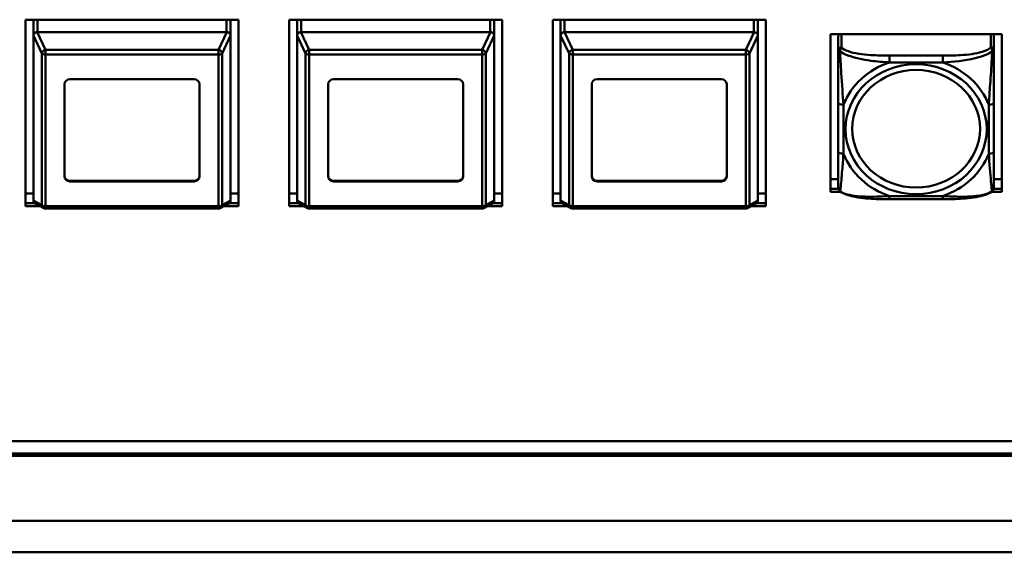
# Model space of a CAD drawing. Header units: inches. Extents: x 0.8 to 72.9, y -7.8 to 49.3.
# Tile 121 of 256: x 38 to 41.7, y 21.8 to 23.8. Entities that reach past the tile are written whole.
import ezdxf

# ---------------------------------------------------------------- set-up
doc = ezdxf.new("R2010")
doc.units = ezdxf.units.IN
doc.header["$MEASUREMENT"] = 0
doc.layers.add('Visible Edges(ROSSANSI)', color=7, linetype='Continuous', lineweight=50)
doc.layers.add('Visible Tangent Edges(ROSSANSI)', color=7, linetype='Continuous', lineweight=50)

msp = doc.modelspace()

# ---------------------------------------------------------------- linework, layer by layer
at = {"layer": 'Visible Edges(ROSSANSI)'}
for p, q in [((38.0197, 23.1044), (38.0197, 23.8126)), ((38.0197, 23.8126), (38.8277, 23.8126)), ((38.0497, 23.2792), (38.0497, 23.8126)), ((38.0497, 23.7516), (38.0497, 23.8126)), ((38.7977, 23.7516), (38.7977, 23.8126)), ((38.8277, 23.8126), (38.8277, 23.1044)), ((39.0197, 23.1044), (39.0197, 23.8126)), ((39.0197, 23.8126), (39.8277, 23.8126)), ((39.0497, 23.2792), (39.0497, 23.8126)), ((39.0497, 23.7516), (39.0497, 23.8126)), ((39.7977, 23.7516), (39.7977, 23.8126)), ((39.8277, 23.8126), (39.8277, 23.1044)), ((40.0197, 23.1044), (40.0197, 23.8126)), ((40.0197, 23.8126), (40.8277, 23.8126)), ((40.0497, 23.2792), (40.0497, 23.8126)), ((40.0497, 23.7516), (40.0497, 23.8126)), ((40.7977, 23.7516), (40.7977, 23.8126)), ((40.8277, 23.8126), (40.8277, 23.1044)), ((38.7827, 23.7654), (38.0647, 23.7654)), ((39.7827, 23.7654), (39.0647, 23.7654)), ((40.7827, 23.7654), (40.0647, 23.7654)), ((41.0727, 23.7577), (41.7233, 23.7577)), ((41.0727, 23.1587), (41.0727, 23.7577)), ((41.7233, 23.7577), (41.7233, 23.1587)), ((38.0497, 23.7516), (38.0497, 23.1264)), ((38.7977, 23.1264), (38.7977, 23.7516)), ((39.0497, 23.7516), (39.0497, 23.1264)), ((39.7977, 23.1264), (39.7977, 23.7516)), ((40.0497, 23.7516), (40.0497, 23.1264)), ((40.7977, 23.1264), (40.7977, 23.7516)), ((41.1027, 23.7484), (41.1027, 23.6972)), ((41.6933, 23.6972), (41.6933, 23.7484)), ((38.1677, 23.2172), (38.1677, 23.568)), ((38.1877, 23.5864), (38.6597, 23.5864)), ((38.6797, 23.568), (38.6797, 23.2172)), ((39.1677, 23.2172), (39.1677, 23.568)), ((39.1877, 23.5864), (39.6597, 23.5864)), ((39.6797, 23.568), (39.6797, 23.2172)), ((40.1677, 23.2172), (40.1677, 23.568)), ((40.1877, 23.5864), (40.6597, 23.5864)), ((40.6797, 23.568), (40.6797, 23.2172)), ((41.1027, 23.4976), (41.1027, 23.3113)), ((41.6933, 23.3113), (41.6933, 23.4976)), ((38.1877, 23.2007), (38.6597, 23.2007)), ((38.6597, 23.1988), (38.1877, 23.1988)), ((39.1877, 23.2007), (39.6597, 23.2007)), ((39.6597, 23.1988), (39.1877, 23.1988)), ((40.1877, 23.2007), (40.6597, 23.2007)), ((40.6597, 23.1988), (40.1877, 23.1988)), ((41.0727, 23.2066), (41.1027, 23.2066)), ((41.6933, 23.2066), (41.7233, 23.2066)), ((41.0727, 23.1708), (41.1031, 23.1708)), ((41.1032, 23.1704), (41.0727, 23.1704)), ((41.1123, 23.1587), (41.0727, 23.1587)), ((41.7233, 23.1587), (41.6837, 23.1587)), ((41.7233, 23.1704), (41.6928, 23.1704)), ((41.6929, 23.1708), (41.7233, 23.1708)), ((38.0197, 23.1524), (38.0497, 23.1524)), ((38.7977, 23.1524), (38.8277, 23.1524)), ((39.0197, 23.1524), (39.0497, 23.1524)), ((39.7977, 23.1524), (39.8277, 23.1524)), ((40.0197, 23.1524), (40.0497, 23.1524)), ((40.7977, 23.1524), (40.8277, 23.1524)), ((41.4991, 23.131), (41.2968, 23.131)), ((38.0197, 23.1165), (38.0538, 23.1165)), ((38.0542, 23.1161), (38.0197, 23.1161)), ((38.0752, 23.1044), (38.0197, 23.1044)), ((38.0888, 23.0972), (38.0569, 23.1143)), ((38.7515, 23.0954), (38.0959, 23.0954)), ((38.7905, 23.1143), (38.7585, 23.0972)), ((38.8277, 23.1044), (38.7721, 23.1044)), ((38.8277, 23.1161), (38.7931, 23.1161)), ((38.7935, 23.1165), (38.8277, 23.1165)), ((39.0197, 23.1165), (39.0538, 23.1165)), ((39.0542, 23.1161), (39.0197, 23.1161)), ((39.0752, 23.1044), (39.0197, 23.1044)), ((39.0888, 23.0972), (39.0569, 23.1143)), ((39.7515, 23.0954), (39.0959, 23.0954)), ((39.7905, 23.1143), (39.7585, 23.0972)), ((39.8277, 23.1044), (39.7721, 23.1044)), ((39.8277, 23.1161), (39.7931, 23.1161)), ((39.7935, 23.1165), (39.8277, 23.1165)), ((40.0197, 23.1165), (40.0538, 23.1165)), ((40.0542, 23.1161), (40.0197, 23.1161)), ((40.0752, 23.1044), (40.0197, 23.1044)), ((40.0888, 23.0972), (40.0569, 23.1143)), ((40.7515, 23.0954), (40.0959, 23.0954)), ((40.7905, 23.1143), (40.7585, 23.0972)), ((40.8277, 23.1044), (40.7721, 23.1044)), ((40.8277, 23.1161), (40.7931, 23.1161)), ((40.7935, 23.1165), (40.8277, 23.1165)), ((35.8155, 22.213), (53.2298, 22.213)), ((53.2298, 22.2122), (35.8155, 22.2122)), ((53.2408, 22.1569), (35.8647, 22.1569)), ((35.8747, 22.1662), (53.2298, 22.1662))]:
    msp.add_line(p, q, dxfattribs=at)
for centre, radius, start, end in [((41.1224, 23.1748), 0.0197, 180, 198.3045), ((41.6736, 23.1748), 0.0197, 341.6955, 0), ((38.0959, 23.1104), 0.015, 241.7883, 270), ((38.7515, 23.1104), 0.015, 270, 298.2117), ((39.0959, 23.1104), 0.015, 241.7883, 270), ((39.7515, 23.1104), 0.015, 270, 298.2117), ((40.0959, 23.1104), 0.015, 241.7883, 270), ((40.7515, 23.1104), 0.015, 270, 298.2117)]:
    msp.add_arc(centre, radius, start, end, dxfattribs=at)
for centre, major_axis, ratio, start_param, end_param in [((38.0647, 23.7284), (0, 0.037), 0.405259, 0, 0.029054), ((38.7827, 23.7284), (0, 0.037), 0.405259, 6.254131, 6.283185), ((39.0647, 23.7284), (0, 0.037), 0.405259, 0, 0.029054), ((39.7827, 23.7284), (0, 0.037), 0.405259, 6.254131, 6.283185), ((40.0647, 23.7284), (0, 0.037), 0.405259, 0, 0.029054), ((40.7827, 23.7284), (0, 0.037), 0.405259, 6.254131, 6.283185), ((41.1145, 23.7484), (-0.0118, 0), 0.920845, 5.245213, 6.283185), ((41.6815, 23.7484), (0.0118, 0), 0.920845, 0, 1.037972), ((38.0647, 23.7317), (-0.0135, 0.0239), 0.274661, 0.414326, 0.453524), ((38.7827, 23.7317), (-0.0135, -0.0239), 0.274661, 2.688069, 2.727267), ((39.0647, 23.7317), (-0.0135, 0.0239), 0.274661, 0.414326, 0.453524), ((39.7827, 23.7317), (-0.0135, -0.0239), 0.274661, 2.688069, 2.727267), ((40.0647, 23.7317), (-0.0135, 0.0239), 0.274661, 0.414326, 0.453524), ((40.7827, 23.7317), (-0.0135, -0.0239), 0.274661, 2.688069, 2.727267), ((38.1877, 23.568), (-0.02, 0), 0.920845, 4.712389, 6.283185), ((38.6597, 23.568), (0.02, 0), 0.920845, 0, 1.570796), ((39.1877, 23.568), (-0.02, 0), 0.920845, 4.712389, 6.283185), ((39.6597, 23.568), (0.02, 0), 0.920845, 0, 1.570796), ((40.1877, 23.568), (-0.02, 0), 0.920845, 4.712389, 6.283185), ((40.6597, 23.568), (0.02, 0), 0.920845, 0, 1.570796), ((38.0647, 23.2792), (-0.015, 0), 0.920845, 0, 0.028778), ((39.0647, 23.2792), (-0.015, 0), 0.920845, 0, 0.028778), ((40.0647, 23.2792), (-0.015, 0), 0.920845, 0, 0.028778), ((38.1877, 23.2191), (-0.02, 0), 0.920845, 0, 1.570796), ((38.1877, 23.2172), (-0.02, 0), 0.920845, 0, 1.570796), ((38.6597, 23.2191), (0.02, 0), 0.920845, 4.712389, 6.283185), ((38.6597, 23.2172), (0.02, 0), 0.920845, 4.712389, 6.283185), ((39.1877, 23.2191), (-0.02, 0), 0.920845, 0, 1.570796), ((39.1877, 23.2172), (-0.02, 0), 0.920845, 0, 1.570796), ((39.6597, 23.2191), (0.02, 0), 0.920845, 4.712389, 6.283185), ((39.6597, 23.2172), (0.02, 0), 0.920845, 4.712389, 6.283185), ((40.1877, 23.2191), (-0.02, 0), 0.920845, 0, 1.570796), ((40.1877, 23.2172), (-0.02, 0), 0.920845, 0, 1.570796), ((40.6597, 23.2191), (0.02, 0), 0.920845, 4.712389, 6.283185), ((40.6597, 23.2172), (0.02, 0), 0.920845, 4.712389, 6.283185), ((38.0647, 23.1065), (-0.0135, 0.0239), 0.274661, 0.453524, 0.492722), ((38.7827, 23.1065), (-0.0135, -0.0239), 0.274661, 2.648871, 2.688069), ((39.0647, 23.1065), (-0.0135, 0.0239), 0.274661, 0.453524, 0.492722), ((39.7827, 23.1065), (-0.0135, -0.0239), 0.274661, 2.648871, 2.688069), ((40.0647, 23.1065), (-0.0135, 0.0239), 0.274661, 0.453524, 0.492722), ((40.7827, 23.1065), (-0.0135, -0.0239), 0.274661, 2.648871, 2.688069)]:
    msp.add_ellipse(centre, major_axis=major_axis, ratio=ratio, start_param=start_param, end_param=end_param, dxfattribs=at)
for points, knots in [([(38.0497, 23.7521), (38.0498, 23.754), (38.0504, 23.7561), (38.0517, 23.7583), (38.0521, 23.7589), (38.0529, 23.7599), (38.0533, 23.7604), (38.0544, 23.7614), (38.0552, 23.7621), (38.0572, 23.7634), (38.0588, 23.7642), (38.0615, 23.765), (38.0629, 23.7653), (38.0642, 23.7654)], [-0.47517162, -0.47517162, -0.47517162, -0.47517162, -0.4593497, -0.4593497, -0.45391807, -0.45391807, -0.44954667, -0.44954667, -0.44251629, -0.44251629, -0.43082103, -0.43082103, -0.42105754, -0.42105754, -0.42105754, -0.42105754]), ([(38.7831, 23.7654), (38.7845, 23.7653), (38.7858, 23.765), (38.7885, 23.7642), (38.7902, 23.7634), (38.7922, 23.7621), (38.793, 23.7614), (38.794, 23.7604), (38.7945, 23.7599), (38.7952, 23.7589), (38.7957, 23.7583), (38.797, 23.7561), (38.7976, 23.754), (38.7977, 23.7521)], [-0.08937412, -0.08937412, -0.08937412, -0.08937412, -0.07961062, -0.07961062, -0.06791536, -0.06791536, -0.06088498, -0.06088498, -0.05651358, -0.05651358, -0.05108195, -0.05108195, -0.03526003, -0.03526003, -0.03526003, -0.03526003]), ([(39.0497, 23.7521), (39.0498, 23.754), (39.0504, 23.7561), (39.0517, 23.7583), (39.0521, 23.7589), (39.0529, 23.7599), (39.0533, 23.7604), (39.0544, 23.7614), (39.0552, 23.7621), (39.0572, 23.7634), (39.0588, 23.7642), (39.0615, 23.765), (39.0629, 23.7653), (39.0642, 23.7654)], [-0.47517162, -0.47517162, -0.47517162, -0.47517162, -0.4593497, -0.4593497, -0.45391807, -0.45391807, -0.44954667, -0.44954667, -0.44251629, -0.44251629, -0.43082103, -0.43082103, -0.42105754, -0.42105754, -0.42105754, -0.42105754]), ([(39.7831, 23.7654), (39.7845, 23.7653), (39.7858, 23.765), (39.7885, 23.7642), (39.7902, 23.7634), (39.7922, 23.7621), (39.793, 23.7614), (39.794, 23.7604), (39.7945, 23.7599), (39.7952, 23.7589), (39.7957, 23.7583), (39.797, 23.7561), (39.7976, 23.754), (39.7977, 23.7521)], [-0.08937412, -0.08937412, -0.08937412, -0.08937412, -0.07961062, -0.07961062, -0.06791536, -0.06791536, -0.06088498, -0.06088498, -0.05651358, -0.05651358, -0.05108195, -0.05108195, -0.03526003, -0.03526003, -0.03526003, -0.03526003]), ([(40.0497, 23.7521), (40.0498, 23.754), (40.0504, 23.7561), (40.0517, 23.7583), (40.0521, 23.7589), (40.0529, 23.7599), (40.0533, 23.7604), (40.0544, 23.7614), (40.0552, 23.7621), (40.0572, 23.7634), (40.0588, 23.7642), (40.0615, 23.765), (40.0629, 23.7653), (40.0642, 23.7654)], [-0.47517162, -0.47517162, -0.47517162, -0.47517162, -0.4593497, -0.4593497, -0.45391807, -0.45391807, -0.44954667, -0.44954667, -0.44251629, -0.44251629, -0.43082103, -0.43082103, -0.42105754, -0.42105754, -0.42105754, -0.42105754]), ([(40.7831, 23.7654), (40.7845, 23.7653), (40.7858, 23.765), (40.7885, 23.7642), (40.7902, 23.7634), (40.7922, 23.7621), (40.793, 23.7614), (40.794, 23.7604), (40.7945, 23.7599), (40.7952, 23.7589), (40.7957, 23.7583), (40.797, 23.7561), (40.7976, 23.754), (40.7977, 23.7521)], [-0.08937412, -0.08937412, -0.08937412, -0.08937412, -0.07961062, -0.07961062, -0.06791536, -0.06791536, -0.06088498, -0.06088498, -0.05651358, -0.05651358, -0.05108195, -0.05108195, -0.03526003, -0.03526003, -0.03526003, -0.03526003]), ([(41.1027, 23.6972), (41.1027, 23.6848), (41.1027, 23.6672), (41.1027, 23.6486), (41.1027, 23.62), (41.1027, 23.5897), (41.1027, 23.5612), (41.1027, 23.5394), (41.1027, 23.5182), (41.1027, 23.4976)], [-0.7968224, -0.7968224, -0.7968224, -0.7968224, -0.6514613, -0.6514613, -0.6514613, -0.427691, -0.427691, -0.427691, -0.2569517, -0.2569517, -0.2569517, -0.2569517]), ([(41.6933, 23.4976), (41.6933, 23.5194), (41.6933, 23.5418), (41.6933, 23.5649), (41.6933, 23.5951), (41.6933, 23.6276), (41.6933, 23.6572), (41.6933, 23.6725), (41.6933, 23.6867), (41.6933, 23.6972)], [0.2569537, 0.2569537, 0.2569537, 0.2569537, 0.4371919, 0.4371919, 0.4371919, 0.6739428, 0.6739428, 0.6739428, 0.7963818, 0.7963818, 0.7963818, 0.7963818]), ([(41.1027, 23.3113), (41.1027, 23.2895), (41.1027, 23.2678), (41.1027, 23.2478), (41.1027, 23.2215), (41.1027, 23.1972), (41.1027, 23.184), (41.1027, 23.1782), (41.1027, 23.1748), (41.1027, 23.1748)], [0.2569537, 0.2569537, 0.2569537, 0.2569537, 0.4371919, 0.4371919, 0.4371919, 0.6739428, 0.6739428, 0.6739428, 0.7768895, 0.7768895, 0.7768895, 0.7768895]), ([(41.6933, 23.1748), (41.6933, 23.1748), (41.6933, 23.1799), (41.6933, 23.1881), (41.6933, 23.2027), (41.6933, 23.226), (41.6933, 23.251), (41.6933, 23.2701), (41.6933, 23.2907), (41.6933, 23.3113)], [-0.7772577, -0.7772577, -0.7772577, -0.7772577, -0.6514613, -0.6514613, -0.6514613, -0.427691, -0.427691, -0.427691, -0.2569517, -0.2569517, -0.2569517, -0.2569517]), ([(41.1097, 23.1604), (41.109, 23.1609), (41.1085, 23.1614), (41.1074, 23.1624), (41.1069, 23.1629), (41.106, 23.1641), (41.1056, 23.1646), (41.1049, 23.1658), (41.1046, 23.1664), (41.1041, 23.1675), (41.1039, 23.1681), (41.1037, 23.1686)], [0.00778279, 0.00778279, 0.00778279, 0.00778279, 0.01268581, 0.01268581, 0.01758884, 0.01758884, 0.02249186, 0.02249186, 0.02739489, 0.02739489, 0.03229791, 0.03229791, 0.03229791, 0.03229791]), ([(41.2968, 23.131), (41.2837, 23.131), (41.2703, 23.1311), (41.2436, 23.1318), (41.2302, 23.1324), (41.2037, 23.1345), (41.1905, 23.1359), (41.1648, 23.14), (41.1524, 23.1426), (41.1293, 23.1497), (41.1188, 23.154), (41.1097, 23.1604)], [0.2569517, 0.2569517, 0.2569517, 0.2569517, 0.3566171, 0.3566171, 0.4562825, 0.4562825, 0.5559479, 0.5559479, 0.6556133, 0.6556133, 0.7552787, 0.7552787, 0.7552787, 0.7552787]), ([(41.6863, 23.1604), (41.679, 23.1553), (41.6706, 23.1515), (41.6503, 23.1443), (41.6382, 23.1414), (41.6128, 23.1369), (41.5996, 23.1352), (41.5732, 23.1329), (41.5599, 23.1322), (41.5332, 23.1312), (41.5198, 23.131), (41.5041, 23.131), (41.5016, 23.131), (41.4991, 23.131)], [-0.7548595, -0.7548595, -0.7548595, -0.7548595, -0.6739618, -0.6739618, -0.5743807, -0.5743807, -0.4747996, -0.4747996, -0.3752184, -0.3752184, -0.2756373, -0.2756373, -0.2569537, -0.2569537, -0.2569537, -0.2569537]), ([(41.6863, 23.1604), (41.6869, 23.1609), (41.6875, 23.1614), (41.6886, 23.1624), (41.6891, 23.1629), (41.69, 23.1641), (41.6904, 23.1646), (41.6911, 23.1658), (41.6914, 23.1664), (41.6919, 23.1675), (41.6921, 23.1681), (41.6923, 23.1686)], [0.00778279, 0.00778279, 0.00778279, 0.00778279, 0.01268581, 0.01268581, 0.01758884, 0.01758884, 0.02249186, 0.02249186, 0.02739489, 0.02739489, 0.03229791, 0.03229791, 0.03229791, 0.03229791]), ([(38.0569, 23.1143), (38.0566, 23.1145), (38.0562, 23.1147), (38.0552, 23.1153), (38.0544, 23.116), (38.0533, 23.117), (38.0529, 23.1175), (38.0521, 23.1185), (38.0517, 23.1192), (38.0504, 23.1215), (38.0498, 23.1237), (38.0497, 23.1258)], [-0.07075934, -0.07075934, -0.07075934, -0.07075934, -0.06791536, -0.06791536, -0.06088498, -0.06088498, -0.05651358, -0.05651358, -0.05108195, -0.05108195, -0.03526003, -0.03526003, -0.03526003, -0.03526003]), ([(38.7977, 23.1258), (38.7976, 23.1237), (38.797, 23.1215), (38.7957, 23.1192), (38.7952, 23.1185), (38.7945, 23.1175), (38.794, 23.117), (38.793, 23.116), (38.7922, 23.1153), (38.7911, 23.1147), (38.7908, 23.1145), (38.7904, 23.1143)], [-0.47517162, -0.47517162, -0.47517162, -0.47517162, -0.4593497, -0.4593497, -0.45391807, -0.45391807, -0.44954667, -0.44954667, -0.44251629, -0.44251629, -0.43967231, -0.43967231, -0.43967231, -0.43967231]), ([(39.0569, 23.1143), (39.0566, 23.1145), (39.0562, 23.1147), (39.0552, 23.1153), (39.0544, 23.116), (39.0533, 23.117), (39.0529, 23.1175), (39.0521, 23.1185), (39.0517, 23.1192), (39.0504, 23.1215), (39.0498, 23.1237), (39.0497, 23.1258)], [-0.07075934, -0.07075934, -0.07075934, -0.07075934, -0.06791536, -0.06791536, -0.06088498, -0.06088498, -0.05651358, -0.05651358, -0.05108195, -0.05108195, -0.03526003, -0.03526003, -0.03526003, -0.03526003]), ([(39.7977, 23.1258), (39.7976, 23.1237), (39.797, 23.1215), (39.7957, 23.1192), (39.7952, 23.1185), (39.7945, 23.1175), (39.794, 23.117), (39.793, 23.116), (39.7922, 23.1153), (39.7911, 23.1147), (39.7908, 23.1145), (39.7904, 23.1143)], [-0.47517162, -0.47517162, -0.47517162, -0.47517162, -0.4593497, -0.4593497, -0.45391807, -0.45391807, -0.44954667, -0.44954667, -0.44251629, -0.44251629, -0.43967231, -0.43967231, -0.43967231, -0.43967231]), ([(40.0569, 23.1143), (40.0566, 23.1145), (40.0562, 23.1147), (40.0552, 23.1153), (40.0544, 23.116), (40.0533, 23.117), (40.0529, 23.1175), (40.0521, 23.1185), (40.0517, 23.1192), (40.0504, 23.1215), (40.0498, 23.1237), (40.0497, 23.1258)], [-0.07075934, -0.07075934, -0.07075934, -0.07075934, -0.06791536, -0.06791536, -0.06088498, -0.06088498, -0.05651358, -0.05651358, -0.05108195, -0.05108195, -0.03526003, -0.03526003, -0.03526003, -0.03526003]), ([(40.7977, 23.1258), (40.7976, 23.1237), (40.797, 23.1215), (40.7957, 23.1192), (40.7952, 23.1185), (40.7945, 23.1175), (40.794, 23.117), (40.793, 23.116), (40.7922, 23.1153), (40.7911, 23.1147), (40.7908, 23.1145), (40.7904, 23.1143)], [-0.47517162, -0.47517162, -0.47517162, -0.47517162, -0.4593497, -0.4593497, -0.45391807, -0.45391807, -0.44954667, -0.44954667, -0.44251629, -0.44251629, -0.43967231, -0.43967231, -0.43967231, -0.43967231])]:
    msp.add_open_spline(points, degree=3, knots=knots, dxfattribs=at)
at = {"layer": 'Visible Tangent Edges(ROSSANSI)'}
for p, q in [((38.0647, 23.7654), (38.0647, 23.8126)), ((38.7827, 23.7654), (38.7827, 23.8126)), ((39.0647, 23.7654), (39.0647, 23.8126)), ((39.7827, 23.7654), (39.7827, 23.8126)), ((40.0647, 23.7654), (40.0647, 23.8126)), ((40.7827, 23.7654), (40.7827, 23.8126)), ((38.0959, 23.6985), (38.0642, 23.7654)), ((38.7831, 23.7654), (38.7515, 23.6985)), ((39.0959, 23.6985), (39.0642, 23.7654)), ((39.7831, 23.7654), (39.7515, 23.6985)), ((40.0959, 23.6985), (40.0642, 23.7654)), ((40.7831, 23.7654), (40.7515, 23.6985)), ((41.1145, 23.7081), (41.1145, 23.7577)), ((41.6815, 23.7577), (41.6815, 23.7081)), ((38.0497, 23.7521), (38.0815, 23.6848)), ((38.7658, 23.6848), (38.7977, 23.7521)), ((39.0497, 23.7521), (39.0815, 23.6848)), ((39.7658, 23.6848), (39.7977, 23.7521)), ((40.0497, 23.7521), (40.0815, 23.6848)), ((40.7658, 23.6848), (40.7977, 23.7521)), ((38.0815, 23.6848), (38.0815, 23.1087)), ((38.7515, 23.6985), (38.0959, 23.6985)), ((38.0959, 23.6806), (38.0959, 23.6985)), ((38.0959, 23.6806), (38.7515, 23.6806)), ((38.0959, 23.1045), (38.0959, 23.6806)), ((38.7515, 23.6985), (38.7515, 23.6806)), ((38.7515, 23.6806), (38.7515, 23.1045)), ((38.7658, 23.1087), (38.7658, 23.6848)), ((39.0815, 23.6848), (39.0815, 23.1087)), ((39.7515, 23.6985), (39.0959, 23.6985)), ((39.0959, 23.6806), (39.0959, 23.6985)), ((39.0959, 23.6806), (39.7515, 23.6806)), ((39.0959, 23.1045), (39.0959, 23.6806)), ((39.7515, 23.6985), (39.7515, 23.6806)), ((39.7515, 23.6806), (39.7515, 23.1045)), ((39.7658, 23.1087), (39.7658, 23.6848)), ((40.0815, 23.6848), (40.0815, 23.1087)), ((40.7515, 23.6985), (40.0959, 23.6985)), ((40.0959, 23.6806), (40.0959, 23.6985)), ((40.0959, 23.6806), (40.7515, 23.6806)), ((40.0959, 23.1045), (40.0959, 23.6806)), ((40.7515, 23.6985), (40.7515, 23.6806)), ((40.7515, 23.6806), (40.7515, 23.1045)), ((40.7658, 23.1087), (40.7658, 23.6848)), ((41.2968, 23.6763), (41.2968, 23.6505)), ((41.4991, 23.6763), (41.2968, 23.6763)), ((41.2968, 23.6505), (41.4991, 23.6505)), ((41.4991, 23.6763), (41.4991, 23.6505)), ((41.1224, 23.3036), (41.1224, 23.4899)), ((41.6736, 23.4899), (41.6736, 23.3036)), ((38.1877, 23.1988), (38.1877, 23.2007)), ((38.6597, 23.1988), (38.6597, 23.2007)), ((39.1877, 23.1988), (39.1877, 23.2007)), ((39.6597, 23.1988), (39.6597, 23.2007)), ((40.1877, 23.1988), (40.1877, 23.2007)), ((40.6597, 23.1988), (40.6597, 23.2007)), ((38.0815, 23.1087), (38.0497, 23.1258)), ((38.7977, 23.1258), (38.7658, 23.1087)), ((39.0815, 23.1087), (39.0497, 23.1258)), ((39.7977, 23.1258), (39.7658, 23.1087)), ((40.0815, 23.1087), (40.0497, 23.1258)), ((40.7977, 23.1258), (40.7658, 23.1087)), ((41.4991, 23.143), (41.2968, 23.143)), ((41.2968, 23.131), (41.2968, 23.143)), ((41.4991, 23.131), (41.4991, 23.143)), ((38.7515, 23.1045), (38.0959, 23.1045)), ((38.0959, 23.0954), (38.0959, 23.1045)), ((38.7515, 23.1045), (38.7515, 23.0954)), ((39.7515, 23.1045), (39.0959, 23.1045)), ((39.0959, 23.0954), (39.0959, 23.1045)), ((39.7515, 23.1045), (39.7515, 23.0954)), ((40.7515, 23.1045), (40.0959, 23.1045)), ((40.0959, 23.0954), (40.0959, 23.1045)), ((40.7515, 23.1045), (40.7515, 23.0954)), ((34.7947, 21.9106), (67.3037, 21.9106)), ((67.3037, 21.7907), (34.7947, 21.7907))]:
    msp.add_line(p, q, dxfattribs=at)
for centre, major_axis, ratio, start_param, end_param in [((38.0959, 23.6865), (-0.0136, -0.0064), 0.767007, 4.364496, 5.866262), ((38.0959, 23.6865), (-0.015, 0), 0.389928, 0.286051, 1.570796), ((38.7515, 23.6865), (-0.0136, 0.0064), 0.767007, 3.558516, 5.060282), ((38.7515, 23.6865), (0.015, 0), 0.389928, 4.712389, 5.997134), ((39.0959, 23.6865), (-0.0136, -0.0064), 0.767007, 4.364496, 5.866262), ((39.0959, 23.6865), (-0.015, 0), 0.389928, 0.286051, 1.570796), ((39.7515, 23.6865), (-0.0136, 0.0064), 0.767007, 3.558516, 5.060282), ((39.7515, 23.6865), (0.015, 0), 0.389928, 4.712389, 5.997134), ((40.0959, 23.6865), (-0.0136, -0.0064), 0.767007, 4.364496, 5.866262), ((40.0959, 23.6865), (-0.015, 0), 0.389928, 0.286051, 1.570796), ((40.7515, 23.6865), (-0.0136, 0.0064), 0.767007, 3.558516, 5.060282), ((40.7515, 23.6865), (0.015, 0), 0.389928, 4.712389, 5.997134), ((41.1145, 23.6972), (-0.0118, 0), 0.920845, 4.712389, 6.283185), ((41.6815, 23.6972), (0.0118, 0), 0.920845, 0, 1.570796), ((41.398, 23.3968), (-0.2936, 0), 0.920845, 5.064156, 5.931419), ((41.398, 23.3968), (0.2936, 0), 0.920845, 0.351767, 1.21903), ((41.1224, 23.4976), (-0.0197, 0), 0.389928, 0, 1.570796), ((41.6736, 23.4976), (0.0197, 0), 0.389928, 4.712389, 6.283185), ((41.1224, 23.3113), (-0.0197, 0), 0.389928, 0, 1.570796), ((41.6736, 23.3113), (0.0197, 0), 0.389928, 4.712389, 6.283185), ((41.398, 23.3968), (-0.2936, 0), 0.920845, 0.351767, 1.21903), ((41.398, 23.3968), (0.2936, 0), 0.920845, 5.064156, 5.931419), ((38.0959, 23.1104), (-0.0071, -0.0132), 0.950334, 5.295323, 6.283185), ((38.0959, 23.1104), (-0.015, 0), 0.389928, 0.286051, 1.570796), ((38.7515, 23.1104), (0.015, 0), 0.389928, 4.712389, 5.997134), ((38.7515, 23.1104), (0.0071, -0.0132), 0.950334, 0, 0.987862), ((39.0959, 23.1104), (-0.0071, -0.0132), 0.950334, 5.295323, 6.283185), ((39.0959, 23.1104), (-0.015, 0), 0.389928, 0.286051, 1.570796), ((39.7515, 23.1104), (0.015, 0), 0.389928, 4.712389, 5.997134), ((39.7515, 23.1104), (0.0071, -0.0132), 0.950334, 0, 0.987862), ((40.0959, 23.1104), (-0.0071, -0.0132), 0.950334, 5.295323, 6.283185), ((40.0959, 23.1104), (-0.015, 0), 0.389928, 0.286051, 1.570796), ((40.7515, 23.1104), (0.015, 0), 0.389928, 4.712389, 5.997134), ((40.7515, 23.1104), (0.0071, -0.0132), 0.950334, 0, 0.987862)]:
    msp.add_ellipse(centre, major_axis=major_axis, ratio=ratio, start_param=start_param, end_param=end_param, dxfattribs=at)
for centre, major_axis in [((41.398, 23.3968), (-0.2678, 0)), ((41.398, 23.3984), (-0.2424, 0))]:
    msp.add_ellipse(centre, major_axis=major_axis, ratio=0.920845, dxfattribs=at)
for points, knots in [([(41.1027, 23.6972), (41.1027, 23.6972), (41.1028, 23.6971), (41.103, 23.6968), (41.1032, 23.6966), (41.1036, 23.6963), (41.1038, 23.6962), (41.1041, 23.6959), (41.1042, 23.6958), (41.1046, 23.6955), (41.1049, 23.6953), (41.1059, 23.6946), (41.1065, 23.6941), (41.108, 23.6931), (41.1087, 23.6926), (41.1096, 23.692)], [-0.0532704, -0.0532704, -0.0532704, -0.0532704, -0.04377373, -0.04377373, -0.03521335, -0.03521335, -0.02986312, -0.02986312, -0.02651922, -0.02651922, -0.01983142, -0.01983142, -0.00913095, -0.00913095, 0.00023197, 0.00023197, 0.00023197, 0.00023197]), ([(41.1096, 23.692), (41.1096, 23.6933), (41.1096, 23.6946), (41.1098, 23.6972), (41.11, 23.6984), (41.1105, 23.7004), (41.1107, 23.7011), (41.111, 23.7021), (41.1111, 23.7024), (41.1114, 23.7032), (41.1116, 23.7037), (41.1122, 23.7049), (41.1126, 23.7056), (41.1135, 23.7069), (41.114, 23.7075), (41.1145, 23.7081)], [-0.00023197, -0.00023197, -0.00023197, -0.00023197, 0.00913095, 0.00913095, 0.01983142, 0.01983142, 0.02651922, 0.02651922, 0.02986312, 0.02986312, 0.03521335, 0.03521335, 0.04377373, 0.04377373, 0.0532704, 0.0532704, 0.0532704, 0.0532704]), ([(41.1096, 23.692), (41.1172, 23.6865), (41.1272, 23.6813), (41.1643, 23.6672), (41.196, 23.6609), (41.2502, 23.6537), (41.2735, 23.6517), (41.2968, 23.6505)], [-0.7478145, -0.7478145, -0.7478145, -0.7478145, -0.6493253, -0.6493253, -0.427691, -0.427691, -0.2569537, -0.2569537, -0.2569537, -0.2569537]), ([(41.1224, 23.4899), (41.12, 23.5271), (41.1167, 23.5672), (41.1121, 23.6391), (41.1105, 23.6687), (41.1096, 23.692)], [0.2569517, 0.2569517, 0.2569517, 0.2569517, 0.5559983, 0.5559983, 0.7482818, 0.7482818, 0.7482818, 0.7482818]), ([(41.2968, 23.6763), (41.2732, 23.6763), (41.2492, 23.6767), (41.2258, 23.6782), (41.1951, 23.6802), (41.1643, 23.6843), (41.141, 23.6925), (41.129, 23.6967), (41.1194, 23.7021), (41.1145, 23.7081)], [0.2569537, 0.2569537, 0.2569537, 0.2569537, 0.4371919, 0.4371919, 0.4371919, 0.6739428, 0.6739428, 0.6739428, 0.7963818, 0.7963818, 0.7963818, 0.7963818]), ([(41.6815, 23.7081), (41.6757, 23.701), (41.6632, 23.6948), (41.648, 23.6903), (41.6246, 23.6832), (41.5955, 23.6797), (41.5664, 23.678), (41.5442, 23.6767), (41.5216, 23.6763), (41.4991, 23.6763)], [-0.7968224, -0.7968224, -0.7968224, -0.7968224, -0.6514613, -0.6514613, -0.6514613, -0.427691, -0.427691, -0.427691, -0.2569517, -0.2569517, -0.2569517, -0.2569517]), ([(41.4991, 23.6505), (41.5396, 23.6527), (41.582, 23.6568), (41.6476, 23.6724), (41.6721, 23.6811), (41.6864, 23.692)], [0.2569517, 0.2569517, 0.2569517, 0.2569517, 0.5559983, 0.5559983, 0.7482818, 0.7482818, 0.7482818, 0.7482818]), ([(41.6864, 23.692), (41.6859, 23.6799), (41.6853, 23.666), (41.6828, 23.6202), (41.6805, 23.5868), (41.6766, 23.5332), (41.675, 23.5113), (41.6736, 23.4899)], [-0.7478145, -0.7478145, -0.7478145, -0.7478145, -0.6493253, -0.6493253, -0.427691, -0.427691, -0.2569537, -0.2569537, -0.2569537, -0.2569537]), ([(41.6815, 23.7081), (41.682, 23.7075), (41.6825, 23.7069), (41.6834, 23.7056), (41.6838, 23.7049), (41.6843, 23.7037), (41.6846, 23.7032), (41.6849, 23.7024), (41.685, 23.7021), (41.6853, 23.7011), (41.6855, 23.7004), (41.686, 23.6984), (41.6862, 23.6972), (41.6864, 23.6946), (41.6864, 23.6933), (41.6864, 23.692)], [-0.0532704, -0.0532704, -0.0532704, -0.0532704, -0.04377373, -0.04377373, -0.03521335, -0.03521335, -0.02986312, -0.02986312, -0.02651922, -0.02651922, -0.01983142, -0.01983142, -0.00913095, -0.00913095, 0.00023197, 0.00023197, 0.00023197, 0.00023197]), ([(41.6864, 23.692), (41.6873, 23.6926), (41.688, 23.6931), (41.6895, 23.6941), (41.6901, 23.6946), (41.691, 23.6953), (41.6914, 23.6955), (41.6918, 23.6958), (41.6919, 23.6959), (41.6922, 23.6962), (41.6924, 23.6963), (41.6928, 23.6966), (41.6929, 23.6968), (41.6932, 23.6971), (41.6933, 23.6972), (41.6933, 23.6972)], [-0.00023197, -0.00023197, -0.00023197, -0.00023197, 0.00913095, 0.00913095, 0.01983142, 0.01983142, 0.02651922, 0.02651922, 0.02986312, 0.02986312, 0.03521335, 0.03521335, 0.04377373, 0.04377373, 0.0532704, 0.0532704, 0.0532704, 0.0532704]), ([(41.1096, 23.1608), (41.1101, 23.1628), (41.1107, 23.1674), (41.1132, 23.1897), (41.1155, 23.2148), (41.1194, 23.2611), (41.121, 23.282), (41.1224, 23.3036)], [-0.7478145, -0.7478145, -0.7478145, -0.7478145, -0.6493253, -0.6493253, -0.427691, -0.427691, -0.2569537, -0.2569537, -0.2569537, -0.2569537]), ([(41.6736, 23.3036), (41.676, 23.2663), (41.6793, 23.2284), (41.6839, 23.1793), (41.6855, 23.164), (41.6864, 23.1608)], [0.2569517, 0.2569517, 0.2569517, 0.2569517, 0.5559983, 0.5559983, 0.7482818, 0.7482818, 0.7482818, 0.7482818]), ([(41.1096, 23.1608), (41.1087, 23.1613), (41.108, 23.162), (41.1065, 23.1634), (41.1059, 23.1643), (41.1049, 23.1658), (41.1046, 23.1664), (41.1042, 23.1673), (41.1041, 23.1676), (41.1039, 23.1681), (41.1038, 23.1684), (41.1037, 23.1686)], [-0.00023197, -0.00023197, -0.00023197, -0.00023197, 0.00913095, 0.00913095, 0.01983142, 0.01983142, 0.02651922, 0.02651922, 0.02986312, 0.02986312, 0.03229791, 0.03229791, 0.03229791, 0.03229791]), ([(41.2968, 23.143), (41.2564, 23.1407), (41.214, 23.1388), (41.1484, 23.1459), (41.1239, 23.1516), (41.1096, 23.1608)], [0.2569517, 0.2569517, 0.2569517, 0.2569517, 0.5559983, 0.5559983, 0.7482818, 0.7482818, 0.7482818, 0.7482818]), ([(41.6864, 23.1608), (41.6788, 23.1562), (41.6688, 23.1522), (41.6317, 23.1427), (41.6, 23.1406), (41.5457, 23.1406), (41.5225, 23.1416), (41.4991, 23.143)], [-0.7478145, -0.7478145, -0.7478145, -0.7478145, -0.6493253, -0.6493253, -0.427691, -0.427691, -0.2569537, -0.2569537, -0.2569537, -0.2569537]), ([(41.6923, 23.1686), (41.6922, 23.1684), (41.6921, 23.1681), (41.6919, 23.1676), (41.6918, 23.1673), (41.6914, 23.1664), (41.691, 23.1658), (41.6901, 23.1643), (41.6895, 23.1634), (41.688, 23.162), (41.6873, 23.1613), (41.6864, 23.1608)], [-0.03229791, -0.03229791, -0.03229791, -0.03229791, -0.02986312, -0.02986312, -0.02651922, -0.02651922, -0.01983142, -0.01983142, -0.00913095, -0.00913095, 0.00023197, 0.00023197, 0.00023197, 0.00023197])]:
    msp.add_open_spline(points, degree=3, knots=knots, dxfattribs=at)
for points in [[(41.1097, 23.1604), (41.1096, 23.1605), (41.1096, 23.1606), (41.1096, 23.1608)], [(41.6864, 23.1608), (41.6864, 23.1606), (41.6864, 23.1605), (41.6863, 23.1604)]]:
    msp.add_open_spline(points, degree=3, dxfattribs=at)

doc.saveas('drawing.dxf')
